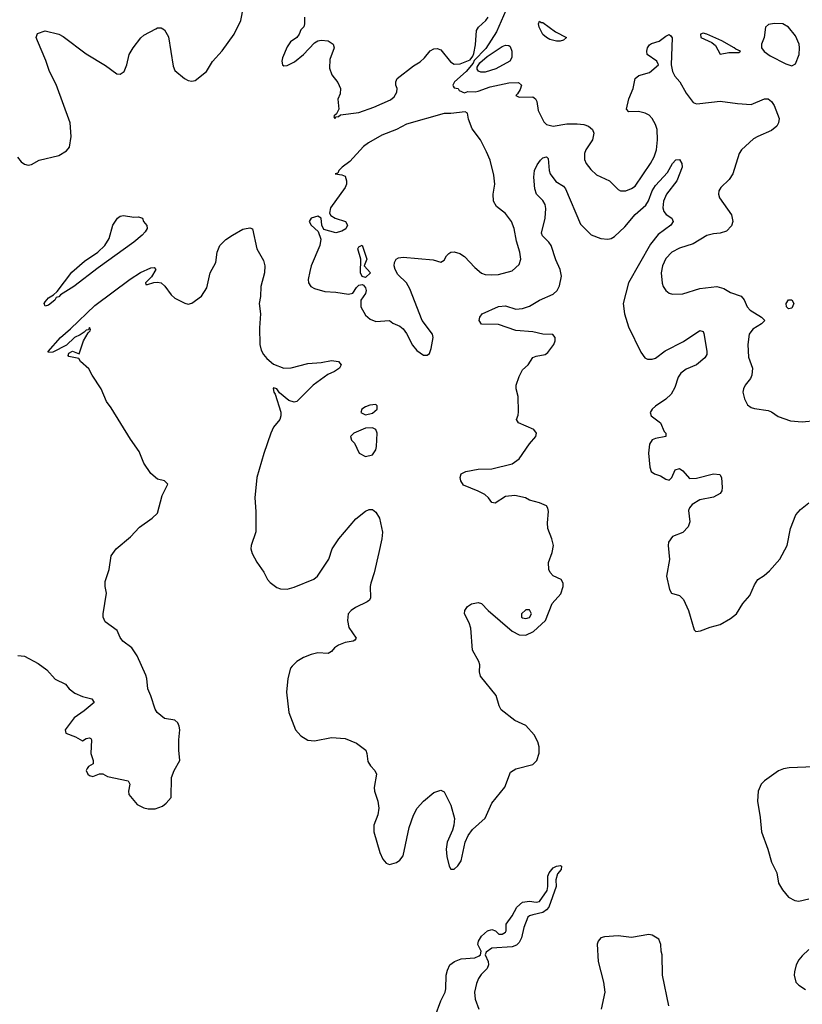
# Model space of a CAD drawing. Header units: inches. Extents: x 2001573 to 2220545, y 644482 to 846830.
# Tile 187 of 256: x 2048681 to 2053271, y 712599 to 718374. Entities that reach past the tile are written whole.
import ezdxf

# ---------------------------------------------------------------- set-up
doc = ezdxf.new("R2010")
doc.units = ezdxf.units.IN
doc.header["$MEASUREMENT"] = 0
doc.layers.add('C0741', color=7, linetype='Continuous')
doc.layers.add('C0751', color=7, linetype='Continuous')

msp = doc.modelspace()

# ---------------------------------------------------------------- linework, layer by layer
at = {"layer": 'C0741', "color": 5}
for points, elevation in [([(2048668.8, 717568.8), (2048690, 717540.4), (2048710, 717527), (2048730, 717520.4), (2048750, 717524.9), (2048795.3, 717550), (2048910, 717577.3), (2048955.5, 717604.5), (2048974, 717626), (2048983.6, 717690), (2048976.9, 717770), (2048894.8, 717994.8), (2048855.1, 718070), (2048835.1, 718135), (2048785.1, 718250), (2048778, 718270), (2048785.8, 718294.2), (2048830, 718308.2), (2048910, 718288.4), (2048935.1, 718275.1), (2049070, 718174.4), (2049184.7, 718104.7), (2049250, 718056), (2049270, 718054.8), (2049293.2, 718070), (2049309.4, 718110), (2049323.7, 718170), (2049346.6, 718210), (2049391.6, 718268.4), (2049410, 718284), (2049478.6, 718321.4), (2049490, 718326.8), (2049510, 718326.8), (2049530, 718314.8), (2049553.8, 718273.8), (2049580.9, 718100.9), (2049590, 718076), (2049646.8, 718030), (2049670, 718018), (2049690, 718013.4), (2049710, 718017.3), (2049776, 718070), (2049811.5, 718128.5), (2049867.9, 718192.1), (2049938.7, 718290), (2049977.4, 718370), (2049992.6, 718450)], 440), ([(2048670, 714644.7), (2048710, 714641), (2048790, 714598.8), (2048841.1, 714561.1), (2048890, 714506), (2048950, 714476), (2048971, 714450), (2049004.7, 714424.7), (2049050, 714404.9), (2049104.7, 714390), (2049118, 714370), (2049059.8, 714320.2), (2048999.8, 714280.2), (2048946.8, 714210), (2048951.3, 714190), (2049007.9, 714167.9), (2049050, 714144.7), (2049070, 714158), (2049090, 714162), (2049098, 714158), (2049102, 714150), (2049098, 714070), (2049111.3, 714028.7), (2049112, 714010), (2049085.4, 713994.6), (2049076.9, 713983.1), (2049071.3, 713970), (2049081, 713950), (2049090, 713941), (2049110, 713936), (2049148.4, 713951.6), (2049168.9, 713951.1), (2049195.5, 713935.5), (2049318, 713910), (2049326.8, 713890), (2049318.8, 713850), (2049321, 713830), (2049370, 713771.3), (2049410, 713751.3), (2049434.6, 713745.4), (2049474.6, 713745.4), (2049518, 713762), (2049540.4, 713779.6), (2049568.7, 713811.3), (2049572, 713930), (2049587, 713970), (2049619.3, 714030), (2049614, 714090), (2049614, 714150), (2049620.9, 714210), (2049617, 714230), (2049609, 714250), (2049590, 714265.2), (2049530, 714275.4), (2049486.6, 714310), (2049475.4, 714330), (2049450, 714409), (2049431.8, 714450), (2049427.3, 714510), (2049420.7, 714530), (2049370, 714644), (2049339.3, 714690), (2049285.1, 714730), (2049269.8, 714749.8), (2049252.1, 714792.1), (2049182.9, 714842.9), (2049171.5, 714870), (2049169.6, 714890), (2049189.6, 715010), (2049181.7, 715050), (2049181.4, 715078.6), (2049205.1, 715150), (2049217.7, 715230), (2049246.6, 715270), (2049330, 715341.5), (2049383, 715397), (2049457.6, 715450), (2049490, 715480.8), (2049516.8, 715583.2), (2049549, 715650), (2049530, 715669), (2049490, 715679), (2049450, 715713.2), (2049410, 715774), (2049381, 715841), (2049330, 715913.2), (2049218, 716098), (2049190, 716134), (2049159.3, 716210), (2049105.2, 716290), (2049086, 716326), (2049038, 716370), (2049028, 716388), (2048970, 716398), (2048965.2, 716405.2), (2048970, 716418), (2048990, 716430.8), (2049030, 716414), (2049056, 716490), (2049082.5, 716537.5), (2049095.1, 716550), (2049096.5, 716556.5), (2049090, 716568), (2049084.9, 716555.1), (2049070, 716553), (2049059.3, 716540.7), (2049034.7, 716525.3), (2049001.6, 716510), (2048954.9, 716465.1), (2048876.2, 716423.8), (2048850, 716422), (2048847.3, 716427.3), (2048920.3, 716510), (2048979.8, 716560.2), (2049122.2, 716697.8), (2049328.5, 716851.5), (2049390, 716891.6), (2049450, 716919.8), (2049470, 716921.3), (2049480.3, 716910), (2049454, 716866), (2049419.3, 716830), (2049421.3, 716821.3), (2049430, 716820.4), (2049466.9, 716833.1), (2049490, 716835.3), (2049510.2, 716830.2), (2049531.5, 716811.5), (2049570, 716760.5), (2049590, 716741.6), (2049650, 716710.7), (2049670, 716706), (2049690, 716710.7), (2049747.3, 716752.7), (2049778.9, 716801.1), (2049798.5, 716890), (2049830.9, 716950), (2049839.8, 717010), (2049854.4, 717050), (2049890, 717085.1), (2049928.6, 717111.4), (2049990, 717144.8), (2050000, 717147.1)], 420)]:
    msp.add_lwpolyline(points, dxfattribs=dict(at, elevation=elevation))
at = {"layer": 'C0741', "color": 5, "elevation": 420}
msp.add_lwpolyline([(2049350, 717216.2), (2049377.4, 717217.4), (2049401, 717210), (2049406.8, 717190), (2049427.4, 717167.4), (2049428.1, 717150), (2049417.7, 717130), (2049399.5, 717110), (2049351.1, 717068.9), (2049140.3, 716919.7), (2048998.8, 716810), (2048919.6, 716760.4), (2048910, 716748.9), (2048895.6, 716744.4), (2048886.7, 716730), (2048850, 716699.7), (2048830, 716693.2), (2048824.8, 716710), (2048830, 716719.3), (2048850, 716742), (2048880.1, 716759.9), (2048899.8, 716780.2), (2048986, 716894), (2049061.3, 716958.7), (2049139.3, 717010), (2049180.9, 717050), (2049206.6, 717090), (2049227.8, 717170), (2049254, 717210), (2049270, 717222), (2049290, 717226.5)], close=True, dxfattribs=at)
at = {"layer": 'C0751', "color": 5}
for points, elevation in [([(2051531.7, 718428.3), (2051476.9, 718303), (2051414.8, 718205.2), (2051345.4, 718134.6), (2051339.8, 718120.2), (2051298.8, 718070), (2051231.3, 718010), (2051222, 717990), (2051223.6, 717983.6), (2051230, 717974), (2051251.6, 717971.6), (2051258, 717958), (2051290, 717944.7), (2051310, 717954), (2051351.3, 717951.3), (2051370, 717954.8), (2051440.5, 717979.5), (2051550, 718004.6), (2051606.7, 718006.7), (2051623, 717990), (2051615.4, 717964.6), (2051601.1, 717938.9), (2051591, 717930), (2051610, 717920.5), (2051690, 717921.3), (2051705.5, 717910), (2051713.6, 717893.6), (2051722.2, 717842.2), (2051755, 717775), (2051770, 717760.3), (2051810.2, 717750.2), (2051890, 717763), (2051950, 717763.7), (2051990, 717759.8), (2052017.6, 717750), (2052040.9, 717730), (2052047.9, 717707.9), (2052040.2, 717670), (2052002, 717610), (2051994, 717590), (2051994.1, 717554.1), (2052003.7, 717530), (2052030, 717495.5), (2052063.8, 717463.8), (2052140.7, 717430), (2052190, 717377.3), (2052204.7, 717370), (2052235.3, 717370), (2052270, 717383.7), (2052290, 717398), (2052379.8, 717530), (2052401.6, 717570), (2052415.7, 717610), (2052420.6, 717670), (2052419, 717730), (2052410, 717759.5), (2052390, 717795.1), (2052373.4, 717813.4), (2052350, 717826.2), (2052310, 717835.1), (2052253.2, 717833.2), (2052239.3, 717850), (2052254.2, 717910), (2052278.2, 717970), (2052289.9, 718030.1), (2052312.5, 718047.5), (2052375.3, 718064.7), (2052428, 718110), (2052416.9, 718130), (2052361.7, 718170), (2052358.9, 718190), (2052362.4, 718210), (2052373.7, 718226.3), (2052385.7, 718234.3), (2052432, 718248), (2052470, 718277.3), (2052490, 718286.8), (2052499.9, 718279.9), (2052507.1, 718267.1), (2052500.7, 718110), (2052510.1, 718070), (2052522.6, 718042.6), (2052552.7, 718010), (2052590, 717942.4), (2052630, 717888), (2052650, 717881.3), (2052670, 717882), (2052790, 717896.5), (2052890, 717881.7), (2052970, 717877.4), (2053050, 717910.3), (2053070, 717910.3), (2053090, 717894.9), (2053105.3, 717870), (2053134.1, 717794.1), (2053131.7, 717770), (2053120.9, 717750), (2053090, 717724.4), (2053010, 717689.8), (2052985.3, 717674.7), (2052914.6, 717610), (2052899.5, 717590), (2052863.7, 717470), (2052842.4, 717437.6), (2052792.4, 717390), (2052780.4, 717370), (2052778.4, 717350), (2052784.4, 717330), (2052855.2, 717230), (2052864.2, 717190), (2052854.9, 717165.1), (2052826.5, 717133.5), (2052790, 717122.6), (2052750, 717119.1), (2052710, 717108.5), (2052630, 717059.7), (2052550, 717034.6), (2052505.2, 717010), (2052470, 716972.6), (2052451.3, 716930), (2052443.2, 716890), (2052449.1, 716829.1), (2052454, 716810), (2052470, 716785.5), (2052490, 716770.4), (2052510, 716765.3), (2052570, 716766.3), (2052670, 716798.3), (2052770, 716808.4), (2052810, 716796.8), (2052850, 716774.5), (2052912, 716752), (2052930.3, 716730.3), (2052948.2, 716690), (2052964.9, 716670), (2053031.3, 716630), (2053050.7, 716610), (2053031.3, 716590), (2052980.2, 716559.7), (2052959.3, 716530), (2052952.2, 716470), (2052955.6, 716395.6), (2052978.4, 716330), (2052974, 716290), (2052966.7, 716270), (2052934.9, 716230), (2052924.9, 716210), (2052921.3, 716190), (2052931.8, 716150), (2052950, 716114.4), (2052970, 716099.6), (2052990, 716093.1), (2053070, 716082.6), (2053090, 716074.9), (2053130, 716046.4), (2053200.8, 716020.8), (2053270, 716016.1), (2053350, 716023.5)], 440), ([(2050351, 718390), (2050351.3, 718350), (2050347.1, 718332.9), (2050330, 718314), (2050320.3, 718290), (2050306, 718270), (2050270, 718244.4), (2050250, 718215.3), (2050221.6, 718150), (2050218.2, 718130), (2050222, 718110), (2050230, 718103.5), (2050250, 718104.8), (2050292, 718128), (2050346.2, 718170), (2050410, 718238), (2050429.2, 718250.8), (2050450, 718254.8), (2050490, 718250.6), (2050518.8, 718230), (2050526, 718210), (2050499.3, 718140.7), (2050497.6, 718090), (2050511.7, 718051.7), (2050546.4, 718006.4), (2050562, 717970), (2050559.9, 717940.1), (2050547.5, 717907.5), (2050552, 717850), (2050538, 717822), (2050524.7, 717810), (2050523.6, 717803.6), (2050530, 717794), (2050536.4, 717803.6), (2050550, 717806), (2050563.1, 717816.9), (2050670, 717830.4), (2050758.8, 717861.2), (2050856.4, 717903.6), (2050877.5, 717922.5), (2050893.6, 717950), (2050895.1, 717970), (2050887.3, 717990), (2050887.3, 718010), (2050895.1, 718030), (2050990, 718103.1), (2051030, 718127.6), (2051056, 718150), (2051088.8, 718191.2), (2051110, 718203.6), (2051130, 718206), (2051150, 718197), (2051207.1, 718127.1), (2051230, 718113.4), (2051264, 718116), (2051322, 718138), (2051338.9, 718161.1), (2051343.9, 718176.1), (2051354, 718226), (2051360.4, 718310), (2051372, 718330), (2051415.3, 718370), (2051428.7, 718390)], 440), ([(2050000, 717147.1), (2050030, 717154.2), (2050047.2, 717147.2), (2050072.2, 717030), (2050110, 716962), (2050117.8, 716930), (2050116.3, 716890), (2050095.2, 716810), (2050093.1, 716750), (2050085.7, 716710), (2050092.7, 716650), (2050087.5, 716567.5), (2050088.7, 716470), (2050096.7, 716436.7), (2050110, 716410.8), (2050130, 716386.8), (2050170, 716353.4), (2050230, 716330.5), (2050272.7, 716332.7), (2050370, 716358.5), (2050450, 716363.6), (2050510, 716374.6), (2050550.2, 716370.3), (2050566.8, 716350), (2050556, 716330), (2050526.8, 716310), (2050487.3, 716292.7), (2050402, 716230), (2050305.4, 716134.6), (2050290, 716131), (2050259.8, 716139.8), (2050204.9, 716184.9), (2050190, 716209), (2050170, 716215.3), (2050168, 716212), (2050171, 716190), (2050178.3, 716178.3), (2050212.4, 716072.4), (2050213.1, 716050), (2050206, 716030), (2050170, 715984), (2050153.4, 715950), (2050112.4, 715830), (2050072.7, 715690), (2050060.4, 715570), (2050066, 715490), (2050066.4, 715370), (2050038.4, 715290), (2050037.1, 715270), (2050043.9, 715243.9), (2050072.3, 715192.3), (2050113.5, 715133.5), (2050134.9, 715090), (2050150, 715073), (2050190, 715043.7), (2050210, 715036.5), (2050250, 715034), (2050290, 715045.4), (2050406.5, 715093.5), (2050428, 715110), (2050493.7, 715210), (2050512.6, 715270), (2050552.6, 715330), (2050652.8, 715447.2), (2050710, 715492.2), (2050730, 715501.6), (2050750, 715501.6), (2050770, 715484.9), (2050790.4, 715450), (2050808.5, 715368.5), (2050805.3, 715330), (2050788, 715250), (2050759.1, 715130), (2050739.6, 715070), (2050736.1, 715050), (2050737.5, 714982.5), (2050731.6, 714970), (2050719.4, 714960.6), (2050650, 714927.4), (2050624.7, 714910), (2050608.2, 714890), (2050603.9, 714850), (2050611.5, 714810), (2050654.1, 714745.9), (2050645.7, 714734.3), (2050636, 714730), (2050590, 714720.8), (2050550, 714706.2), (2050527, 714690), (2050510, 714667.6), (2050490, 714656.4), (2050430, 714660.7), (2050390, 714651.8), (2050346.2, 714633.8), (2050306.7, 714610), (2050278.2, 714581.8), (2050268.4, 714570), (2050252.7, 714510), (2050246, 714430), (2050259.5, 714310), (2050298.3, 714210), (2050330, 714173.1), (2050370, 714148.9), (2050410, 714145.3), (2050510, 714164.5), (2050590, 714158), (2050655.5, 714130), (2050710.4, 714090), (2050717.6, 714070), (2050723.6, 714023.6), (2050738.5, 713998.6), (2050763.8, 713970), (2050772.7, 713950), (2050760.4, 713870), (2050762.4, 713850), (2050782, 713790), (2050786.7, 713750), (2050780.4, 713710), (2050758, 713650), (2050758.4, 713610), (2050793.4, 713490), (2050810, 713451.3), (2050830, 713426.8), (2050850, 713418.8), (2050890, 713430.7), (2050910, 713444.9), (2050929.7, 713470.3), (2050964.4, 713635.6), (2050990.7, 713709.3), (2051013, 713750), (2051050, 713790.5), (2051110, 713840.7), (2051150, 713854.8), (2051170, 713846), (2051210, 713766.8), (2051230.3, 713690), (2051227.4, 713650), (2051219.9, 713620.1), (2051188.7, 713550), (2051181.3, 713510), (2051185.5, 713465.5), (2051198.8, 713410), (2051210, 713391.3), (2051230, 713391), (2051250, 713410.8), (2051270, 713441), (2051293.3, 713550), (2051311.6, 713590), (2051336, 713624), (2051410, 713690.5), (2051450, 713779.5), (2051526.4, 713873.6), (2051559.7, 713960.3), (2051590, 713980.3), (2051690, 714006.7), (2051713.3, 714030), (2051728.1, 714071.9), (2051726.6, 714110), (2051719.5, 714139.5), (2051698.9, 714178.9), (2051650, 714234), (2051584.2, 714264.2), (2051505.6, 714325.6), (2051493.3, 714350), (2051476.3, 714410), (2051383.5, 714523.5), (2051378.3, 714550), (2051379.8, 714590), (2051374.2, 714610), (2051336.7, 714676.7), (2051326.2, 714806.2), (2051316.6, 714836.6), (2051289.9, 714889.9), (2051292.4, 714910), (2051307.6, 714932.4), (2051330, 714948.5), (2051370, 714955.1), (2051390, 714950.2), (2051428.4, 714908.4), (2051570, 714787.6), (2051610, 714765.8), (2051650, 714764.9), (2051694, 714786), (2051765.1, 714850), (2051804.7, 714950), (2051854, 715006), (2051867.8, 715050), (2051867.3, 715070), (2051856.3, 715090), (2051810, 715112.8), (2051792.1, 715132.1), (2051784.3, 715150), (2051782.8, 715190), (2051804.2, 715250), (2051810.7, 715290), (2051802, 715330), (2051778.5, 715390), (2051775.9, 715424.1), (2051782.6, 715490), (2051778, 715510), (2051770, 715522), (2051730, 715539.7), (2051670, 715556.2), (2051646.6, 715570), (2051584.2, 715584.2), (2051530, 715577.1), (2051470, 715539.1), (2051450, 715542.4), (2051429.7, 715570), (2051408.9, 715588.9), (2051370, 715609.7), (2051284.2, 715644.2), (2051267.8, 715670), (2051265.1, 715690), (2051270, 715711.3), (2051296.6, 715723.4), (2051370, 715737.1), (2051450, 715740.3), (2051570, 715770.2), (2051610, 715797.8), (2051670, 715886), (2051707.8, 715930), (2051711.5, 715950), (2051695.8, 715970), (2051606.6, 716010), (2051594, 716030), (2051604.9, 716055.1), (2051606.7, 716073.3), (2051604.2, 716164.2), (2051593.3, 716210), (2051593, 716230), (2051610, 716282), (2051630, 716321.1), (2051663, 716350), (2051690, 716392.4), (2051710, 716401.3), (2051762, 716410), (2051778.3, 716421.7), (2051813.6, 716470), (2051820.7, 716490), (2051820.9, 716510), (2051807, 716527), (2051750, 716530.6), (2051690, 716543.5), (2051590, 716551.6), (2051490, 716586), (2051390, 716588.9), (2051375.3, 716610), (2051379.3, 716630), (2051392.8, 716650), (2051490, 716691.4), (2051530, 716696.3), (2051590, 716677.1), (2051630, 716680.2), (2051670, 716693.5), (2051730, 716729.3), (2051810, 716763.6), (2051833.9, 716786.1), (2051847.5, 716812.5), (2051858.2, 716870), (2051850.7, 716910), (2051826.1, 716966.1), (2051797.3, 717050), (2051784.5, 717070), (2051746.5, 717106.5), (2051741.9, 717121.9), (2051763, 717210), (2051766, 717266), (2051762, 717290), (2051750, 717314.7), (2051712.4, 717350), (2051702.2, 717382.2), (2051696.1, 717450), (2051699.8, 717490), (2051716.4, 717523.6), (2051735.8, 717550), (2051750, 717563.1), (2051770, 717570.3), (2051779.6, 717559.6), (2051786, 717490), (2051792.8, 717470), (2051825, 717425), (2051870, 717396.9), (2051882, 717382), (2051970, 717175.3), (2052032.6, 717112.6), (2052090, 717091.7), (2052130, 717086), (2052150, 717090.3), (2052170, 717102.4), (2052230, 717159.3), (2052290, 717231), (2052352.7, 717287.3), (2052367.9, 717312.1), (2052390, 717370.2), (2052410, 717402.2), (2052481.1, 717478.9), (2052510, 717530.3), (2052530, 717552.4), (2052550, 717553.4), (2052563.8, 717530), (2052566.4, 717510), (2052535.6, 717430), (2052474.9, 717350), (2052457.4, 717310), (2052454.3, 717290), (2052453.1, 717270), (2052458.7, 717250), (2052472.6, 717232.6), (2052505.5, 717210), (2052513.4, 717190), (2052500.3, 717170), (2052425.3, 717114.7), (2052381.4, 717058.6), (2052251.8, 716830), (2052219.7, 716710), (2052228, 716650), (2052252.3, 716572.3), (2052324.4, 716424.4), (2052346.8, 716390), (2052362.4, 716382.4), (2052390, 716382.4), (2052410, 716388.7), (2052467.2, 716432.8), (2052574.1, 716485.9), (2052670, 716550.5), (2052690, 716546), (2052693.8, 716533.8), (2052711.4, 716430), (2052710.3, 716410), (2052698.7, 716390), (2052649.4, 716350.6), (2052590, 716324.9), (2052558.8, 716301.2), (2052543.3, 716276.7), (2052523.6, 716216.4), (2052501.2, 716178.8), (2052470, 716148.6), (2052410, 716108.3), (2052390.3, 716090), (2052378, 716070), (2052384.4, 716050), (2052439.1, 716010), (2052459.8, 715959.8), (2052470.7, 715950), (2052471.3, 715930), (2052410, 715918), (2052390, 715909.2), (2052374.6, 715885.4), (2052368.5, 715831.5), (2052377.1, 715750), (2052384.9, 715724.9), (2052404.7, 715710), (2052439.6, 715699.6), (2052470, 715679.3), (2052490, 715673), (2052505.1, 715690), (2052525.6, 715734.4), (2052550, 715741.1), (2052570, 715727.8), (2052610, 715684.1), (2052650, 715685.4), (2052750, 715711.3), (2052787, 715707), (2052797.5, 715690), (2052801.6, 715630), (2052798.9, 715610), (2052790, 715595.4), (2052750, 715572.9), (2052670, 715557.4), (2052624.4, 715530), (2052608.3, 715511.7), (2052604.1, 715495.9), (2052610.2, 715429.8), (2052600.9, 715399.1), (2052570, 715366), (2052510, 715342.9), (2052486.7, 715310), (2052483.7, 715290), (2052491.2, 715208.8), (2052474.6, 715110), (2052491.4, 715031.4), (2052504.4, 715010), (2052550, 714996.1), (2052574.5, 714974.5), (2052603.1, 714910), (2052636.3, 714796.3), (2052646.6, 714786.6), (2052674, 714790), (2052730, 714811.6), (2052790, 714826.3), (2052850, 714861.9), (2052885, 714890), (2052921.8, 714950), (2052962.3, 714997.7), (2052990, 715059.3), (2053009.6, 715090), (2053046.3, 715113.7), (2053078.5, 715141.5), (2053139.2, 715210), (2053182, 715290), (2053201.7, 715390), (2053232.1, 715470), (2053259.4, 715500.6), (2053310, 715540.2)], 420), ([(2053390, 713994), (2053193.6, 713986.4), (2053159.8, 713980.2), (2053130.9, 713969.1), (2053050, 713909.7), (2053030, 713889.6), (2053011.5, 713850), (2053007.1, 713790), (2053024.5, 713695.5), (2053031, 713610), (2053068.6, 713510), (2053090, 713433.4), (2053121.6, 713370), (2053130.4, 713310), (2053154.9, 713270), (2053190, 713228.2), (2053227.8, 713207.8), (2053250, 713204.9), (2053310, 713217.1)], 420), ([(2051118, 712530), (2051150, 712618.9), (2051175.4, 712670), (2051180.6, 712690), (2051182.9, 712770), (2051190, 712799.1), (2051204.4, 712830), (2051231.6, 712850), (2051270, 712865.2), (2051350, 712872.3), (2051376.5, 712883.5), (2051383.1, 712890), (2051386.4, 712910), (2051367.1, 712950), (2051371.3, 712970), (2051390, 712998), (2051425.2, 713030), (2051450, 713037.3), (2051470.9, 713030.9), (2051491.6, 713011.6), (2051510, 713011.3), (2051530, 713022), (2051534, 713030), (2051533.2, 713070), (2051570, 713118.8), (2051596.2, 713170), (2051630, 713199.1), (2051670, 713204), (2051710, 713198), (2051730, 713202.8), (2051773.8, 713266.2), (2051778.7, 713290), (2051778.7, 713350), (2051787, 713370), (2051810, 713399.1), (2051830, 713410.4), (2051852.5, 713412.5), (2051858, 713410), (2051857.3, 713390), (2051834.7, 713365.3), (2051824.9, 713330), (2051827.7, 713290), (2051783.6, 713170), (2051770, 713153), (2051750, 713138.3), (2051690, 713124.7), (2051670, 713118), (2051661.3, 713110), (2051638, 713050), (2051624.2, 712990), (2051610, 712961.3), (2051593.7, 712946.3), (2051570, 712937.1), (2051450, 712927.8), (2051415.8, 712904.2), (2051410.4, 712890), (2051429.2, 712850), (2051430.1, 712829.9), (2051422.6, 712810), (2051386.8, 712773.2), (2051371.9, 712750), (2051359.5, 712720.5), (2051347.5, 712670), (2051352.6, 712630), (2051373.1, 712570)], 380), ([(2052487.3, 712590), (2052451.5, 712770), (2052449.7, 712889.6), (2052443.6, 712910), (2052440.9, 712950), (2052430, 712982), (2052390, 713005.2), (2052370, 713009.2), (2052270, 712991.8), (2052190, 713001.6), (2052110, 712995.1), (2052090, 712989.2), (2052074, 712970), (2052067, 712953), (2052073.7, 712850), (2052104.4, 712730), (2052112.2, 712670), (2052091.8, 712570)], 420), ([(2053310, 712920.5), (2053270, 712884.5), (2053250, 712859.3), (2053234.9, 712830), (2053224.9, 712790), (2053223.1, 712770), (2053233, 712730), (2053250, 712710.6), (2053290, 712686)], 420)]:
    msp.add_lwpolyline(points, dxfattribs=dict(at, elevation=elevation))
for points, elevation in [([(2051830, 718247.6), (2051790, 718258.9), (2051770, 718269.7), (2051750, 718288), (2051726.6, 718330), (2051722.9, 718350), (2051730, 718366), (2051738.5, 718358.5), (2051750, 718356.9), (2051822.7, 718302.7), (2051887.3, 718270), (2051870, 718255.1), (2051850, 718247.8)], 440), ([(2053108.1, 718351.9), (2053073.4, 718346.6), (2053055.5, 718330), (2053047.3, 718270), (2053030.8, 718230), (2053030.8, 718210), (2053047.9, 718187.9), (2053082.4, 718162.4), (2053174.7, 718114.7), (2053210, 718104.4), (2053230, 718115.8), (2053252.2, 718170), (2053254.8, 718210), (2053251.5, 718230), (2053230, 718279.2), (2053190, 718329.8), (2053156.9, 718350)], 460), ([(2052690, 718294.4), (2052674, 718290), (2052676.2, 718270), (2052739.7, 718239.7), (2052761.9, 718221.9), (2052790, 718172.7), (2052838.9, 718181.1), (2052890, 718181.6), (2052898.4, 718181.6), (2052909, 718190), (2052881, 718201), (2052872, 718210), (2052799.7, 718250), (2052711.3, 718290)], 460), ([(2051386, 718066), (2051372.7, 718072.7), (2051364.7, 718084.7), (2051364, 718096), (2051378.6, 718121.4), (2051422.2, 718157.8), (2051510, 718217), (2051530, 718225.5), (2051550, 718222.8), (2051557.1, 718217.1), (2051567.7, 718190), (2051567.9, 718152.1), (2051554.8, 718130), (2051474.2, 718085.8), (2051410, 718066)], 440), ([(2051293.4, 717833.4), (2051210, 717824.2), (2051170, 717824.7), (2050950, 717760.7), (2050890.4, 717730), (2050804, 717696), (2050727.1, 717652.9), (2050698.2, 717630), (2050618.1, 717541.9), (2050572.2, 717510), (2050552.7, 717490), (2050546.4, 717473.6), (2050532, 717470), (2050570, 717464.9), (2050590, 717456.3), (2050598, 717430), (2050596.9, 717410), (2050590, 717389.4), (2050502.8, 717270), (2050498.8, 717238.8), (2050505.5, 717225.5), (2050530.4, 717210.4), (2050591, 717190), (2050602.8, 717170), (2050593, 717147), (2050570, 717134), (2050536, 717124), (2050463.7, 717143.7), (2050452.7, 717170), (2050448.7, 717210), (2050430, 717221.2), (2050391.3, 717210), (2050378, 717190), (2050391.3, 717170), (2050431.1, 717131.1), (2050447.1, 717087.1), (2050442, 717050), (2050390.7, 716930), (2050382, 716898), (2050373, 716850), (2050375.5, 716830), (2050388, 716810), (2050410, 716798), (2050470, 716779.1), (2050535.2, 716775.2), (2050610, 716764), (2050635.3, 716770), (2050656, 716804), (2050670, 716818), (2050690, 716821), (2050697.3, 716817.3), (2050710, 716802), (2050713.2, 716786.8), (2050710, 716768.7), (2050681, 716730), (2050681, 716690), (2050710, 716642), (2050736.9, 716616.9), (2050770, 716604.7), (2050850, 716610.8), (2050870, 716594.8), (2050910, 716576), (2050930, 716561), (2050950, 716534), (2050985.3, 716465.3), (2051010, 716434.4), (2051050, 716406.8), (2051070, 716406), (2051084, 716416), (2051093.6, 716446.4), (2051106.6, 716510), (2051102, 716530), (2051041.6, 716610), (2050970, 716796), (2050949.5, 716830), (2050899.4, 716879.4), (2050882.9, 716910), (2050876.2, 716930), (2050878.4, 716950), (2050889.7, 716970.3), (2050902, 716978), (2050930, 716982.3), (2051105.3, 716965.3), (2051150, 716953), (2051170, 716964), (2051184.2, 716990), (2051197.3, 717002.8), (2051209.8, 717010.2), (2051230, 717012.9), (2051262, 717002), (2051290, 716984.9), (2051350, 716921.3), (2051390, 716888.2), (2051410, 716880.4), (2051450, 716878.7), (2051490, 716880.3), (2051570, 716900.5), (2051610, 716938.8), (2051620.5, 716970), (2051615.1, 717010), (2051594.4, 717074.4), (2051581.5, 717150), (2051566, 717190), (2051530, 717238.3), (2051478, 717278), (2051459.8, 717310), (2051457.2, 717350), (2051468.5, 717410), (2051461.6, 717461.6), (2051439.2, 717550), (2051419.5, 717599.5), (2051383.2, 717670), (2051334.7, 717734.7), (2051312.7, 717790), (2051306.3, 717826.3)], 440), ([(2050710, 716862), (2050690, 716868), (2050679, 716890), (2050682, 716970), (2050664, 717030), (2050670, 717042), (2050690, 717051.3), (2050716, 716970), (2050702, 716930), (2050738, 716890)], 440), ([(2053190, 716678), (2053178, 716690), (2053175.3, 716710), (2053190, 716731.3), (2053210, 716731.3), (2053221, 716710), (2053210, 716682)], 440), ([(2050770, 716118), (2050733.6, 716113.6), (2050710, 716104), (2050686.8, 716090), (2050681, 716070), (2050710, 716057.3), (2050750, 716067.3), (2050778, 716090), (2050778, 716110)], 440), ([(2050750, 715980.5), (2050710, 715978.9), (2050641, 715950), (2050621, 715930), (2050627.9, 715907.9), (2050644.7, 715890), (2050671.3, 715831.3), (2050710, 715812), (2050750, 715822.8), (2050770, 715851), (2050774.5, 715870), (2050776.9, 715950), (2050769.3, 715970)], 440), ([(2051670, 714912.6), (2051650, 714912), (2051623.9, 714890), (2051624.5, 714870), (2051630, 714865.6), (2051650, 714862.3), (2051670, 714868.6), (2051682.1, 714890)], 440)]:
    msp.add_lwpolyline(points, close=True, dxfattribs=dict(at, elevation=elevation))

doc.saveas('drawing.dxf')
